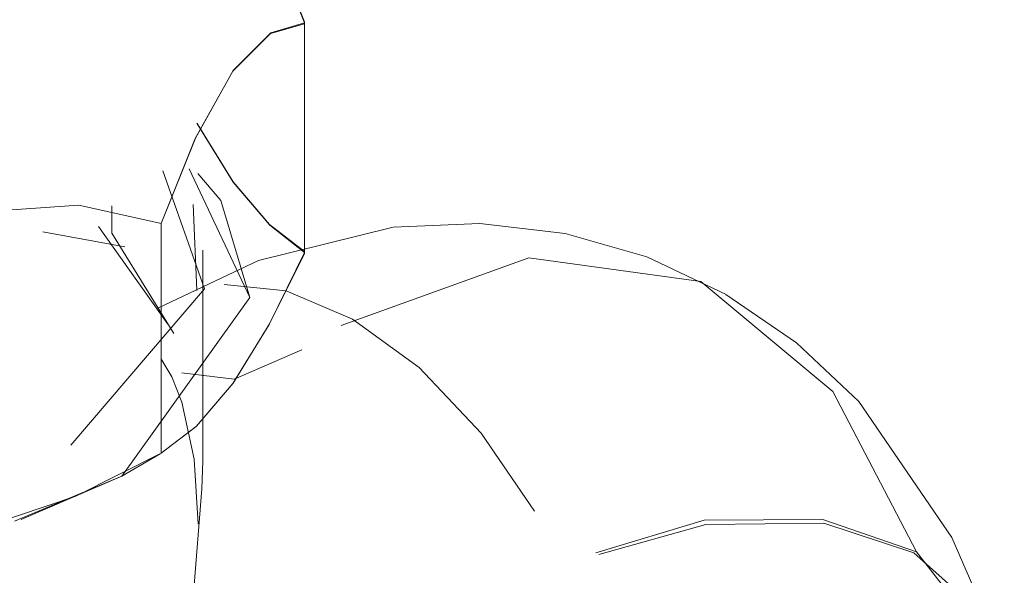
# Model space of a CAD drawing. Header units: metres. Extents: x -16.8 to 29.9, y -11.9 to 37.1.
# Tile 30 of 202: x -6.6156 to -6.587, y 7.9321 to 7.9482. Entities that reach past the tile are written whole.
import ezdxf

# ---------------------------------------------------------------- set-up
doc = ezdxf.new("R2010")
doc.units = ezdxf.units.M
doc.layers.add('P-SANR-FIXT', color=7, linetype='Continuous', lineweight=5)

# ---------------------------------------------------------------- blocks, each defined once
blk = doc.blocks.new('TORNEIRA DE JARDIM COM BICO PARA MANGUEIRA - 1130_BC_Cromado-2213981-EXPLODE')
at = {"layer": 'P-SANR-FIXT'}
for p, q in [((-6.612916, 7.942785), (-6.612916, 7.941998)), ((-6.612916, 7.941998), (-6.612916, 7.942785)), ((-6.610555, 7.942826), (-6.61045, 7.940329)), ((-6.614915, 7.942034), (-6.612537, 7.941599)), ((-6.6133, 7.94219), (-6.611287, 7.939353)), ((-6.611113, 7.939075), (-6.612916, 7.941998)), ((-6.610275, 7.935369), (-6.610275, 7.941501)), ((-6.612628, 7.93494), (-6.611515, 7.935582))]:
    blk.add_line(p, q, dxfattribs=at)
for points in [[(-6.60732, 7.948105, 0), (-6.608302, 7.950573, 0), (-6.60939, 7.952519, 0), (-6.610483, 7.953612, 0), (-6.611481, 7.953914, 0)], [(-6.611456, 7.953899, 0), (-6.610476, 7.953606, 0), (-6.609392, 7.952522, 0), (-6.608307, 7.950588, 0), (-6.60732, 7.948134, 0)], [(-6.611486, 7.94227, 0), (-6.610486, 7.944754, 0), (-6.60939, 7.946714, 0), (-6.608301, 7.94781, 0), (-6.60732, 7.948105, 0)], [(-6.60732, 7.948076, 0), (-6.608307, 7.94779, 0), (-6.609399, 7.946701, 0), (-6.610492, 7.944748, 0), (-6.611486, 7.94227, 0)], [(-6.60732, 7.948134, 0), (-6.60732, 7.946467, 0), (-6.60732, 7.944799, 0), (-6.60732, 7.943132, 0), (-6.60732, 7.941464, 0)], [(-6.60732, 7.941406, 0), (-6.60732, 7.943073, 0), (-6.60732, 7.944741, 0), (-6.60732, 7.946408, 0), (-6.60732, 7.948076, 0)], [(-6.610447, 7.945185, 0), (-6.609388, 7.943479, 0), (-6.608331, 7.942229, 0), (-6.60732, 7.941435, 0)], [(-6.60732, 7.941464, 0), (-6.608336, 7.942244, 0), (-6.60939, 7.943483, 0), (-6.610441, 7.94518, 0)], [(-6.610416, 7.943725, 0), (-6.609748, 7.942938, 0), (-6.608906, 7.940128, 0), (-6.612628, 7.93494, 0), (-6.61574, 7.933625, 0)], [(-6.615548, 7.933681, 0), (-6.612628, 7.93494, 0), (-6.608906, 7.940128, 0), (-6.610674, 7.94386, 0)], [(-6.614105, 7.935837, 0), (-6.610222, 7.940379, 0), (-6.611432, 7.943806, 0)], [(-6.611486, 7.94227, 0), (-6.613876, 7.942805, 0), (-6.616524, 7.942619, 0), (-6.619181, 7.941559, 0), (-6.621592, 7.939882, 0)], [(-6.621592, 7.939882, 0), (-6.619181, 7.941559, 0), (-6.616524, 7.942619, 0), (-6.613876, 7.942805, 0), (-6.611486, 7.94227, 0)], [(-6.595075, 7.940213, 0), (-6.597375, 7.941304, 0), (-6.599749, 7.941984, 0), (-6.602227, 7.942276, 0), (-6.604748, 7.942169, 0), (-6.608653, 7.941198, 0), (-6.611558, 7.939821, 0)], [(-6.611486, 7.9356, 0), (-6.611486, 7.937267, 0), (-6.611486, 7.938935, 0), (-6.611486, 7.940602, 0), (-6.611486, 7.94227, 0)], [(-6.611486, 7.94227, 0), (-6.611486, 7.940602, 0), (-6.611486, 7.938935, 0), (-6.611486, 7.937267, 0), (-6.611486, 7.9356, 0)], [(-6.60732, 7.941435, 0), (-6.608335, 7.939357, 0), (-6.609392, 7.937639, 0), (-6.610456, 7.936386, 0), (-6.611486, 7.9356, 0)], [(-6.611486, 7.9356, 0), (-6.610462, 7.936381, 0), (-6.6094, 7.937627, 0), (-6.608342, 7.939338, 0), (-6.60732, 7.941406, 0)], [(-6.589551, 7.932739, 0), (-6.591979, 7.937394, 0), (-6.595811, 7.940592, 0), (-6.600809, 7.941277, 0), (-6.606254, 7.939312, 0)], [(-6.606254, 7.939312, 0), (-6.600809, 7.941277, 0), (-6.595811, 7.940592, 0), (-6.591979, 7.937394, 0), (-6.589551, 7.932739, 0)], [(-6.609658, 7.940499, 0), (-6.607857, 7.940321, 0), (-6.605923, 7.939498, 0), (-6.60399, 7.938088, 0), (-6.602188, 7.936186, 0), (-6.600641, 7.933922, 0)], [(-6.595082, 7.940217, 0), (-6.593029, 7.93881, 0), (-6.591223, 7.937106, 0), (-6.588519, 7.933153, 0), (-6.587175, 7.930057, 0)], [(-6.610882, 7.937938, 0), (-6.609366, 7.937751, 0), (-6.607401, 7.938609, 0)], [(-6.611495, 7.938354, 0), (-6.611171, 7.937822, 0), (-6.610878, 7.937086, 0), (-6.610521, 7.935432, 0), (-6.610405, 7.93355, 0)], [(-6.621592, 7.933166, 0), (-6.619109, 7.933111, 0), (-6.61653, 7.933496, 0), (-6.613963, 7.934353, 0), (-6.611486, 7.9356, 0)], [(-6.611486, 7.9356, 0), (-6.613964, 7.934352, 0), (-6.61653, 7.933496, 0), (-6.619109, 7.933111, 0), (-6.621592, 7.933166, 0)], [(-6.611799, 7.92317, 0), (-6.61119, 7.926457, 0), (-6.610541, 7.931525, 0), (-6.6103, 7.934564, 0), (-6.610275, 7.935369, 0)], [(-6.589551, 7.932739, 0), (-6.592269, 7.933677, 0), (-6.595716, 7.933659, 0), (-6.598862, 7.932704, 0)], [(-6.598777, 7.932661, 0), (-6.595667, 7.933527, 0), (-6.592243, 7.933574, 0), (-6.589622, 7.932709, 0)], [(-6.601167, 7.921447, 0), (-6.596553, 7.920575, 0), (-6.58928, 7.923577, 0), (-6.586999, 7.929463, 0), (-6.589551, 7.932739, 0)], [(-6.589622, 7.932709, 0), (-6.588254, 7.931479, 0), (-6.587351, 7.929414, 0), (-6.587518, 7.926573, 0), (-6.589376, 7.923633, 0)]]:
    blk.add_polyline3d(points, dxfattribs=at)
blk = doc.blocks.new('TORNEIRA DE JARDIM COM BICO PARA MANGUEIRA - 1130_BC_Cromado-2214104-EXPLODE')
blk.add_blockref('TORNEIRA DE JARDIM COM BICO PARA MANGUEIRA - 1130_BC_Cromado-2213981-EXPLODE', (0, 0))

msp = doc.modelspace()

# ---------------------------------------------------------------- block references
at = {"layer": 'P-SANR-FIXT'}
msp.add_blockref('TORNEIRA DE JARDIM COM BICO PARA MANGUEIRA - 1130_BC_Cromado-2214104-EXPLODE', (0, 0), dxfattribs=at)

doc.saveas('drawing.dxf')
